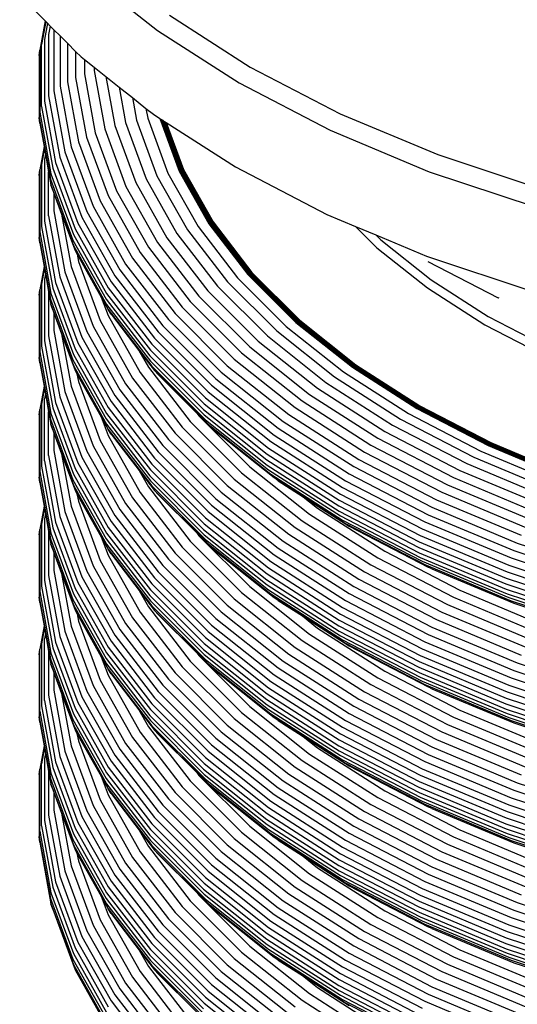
# Model space of a CAD drawing. Extents: x -15981 to -11679, y 2285 to 5601.
# Tile 69 of 103: x -14154 to -14147, y 3318 to 3331. Entities that reach past the tile are written whole.
import ezdxf

# ---------------------------------------------------------------- set-up
doc = ezdxf.new("R2010")
doc.units = 0
doc.header["$MEASUREMENT"] = 0
doc.layers.add('TANK', color=2, linetype='CONTINUOUS')
doc.layers.add('TANK-SLOPE', color=2, linetype='CONTINUOUS')

# ---------------------------------------------------------------- blocks, each defined once
blk = doc.blocks.new('A$C3406478A')
at = {"layer": 'TANK'}
for p, q in [((-9.895, 113.554), (-8.915, 112.775)), ((-10.791, 113.252), (-10.446, 112.906)), ((-8.749, 112.983), (-7.649, 112.277)), ((-10.446, 112.906), (-10.518, 112.509)), ((-10.437, 112.897), (-10.495, 112.582)), ((-10.414, 112.874), (-10.454, 112.654)), ((-10.446, 112.906), (-10.437, 112.897)), ((-10.437, 112.897), (-10.414, 112.874)), ((-10.414, 112.874), (-10.376, 112.836)), ((-10.376, 112.836), (-10.397, 112.721)), ((-10.376, 112.836), (-10.326, 112.785)), ((-10.326, 112.785), (-10.326, 111.951)), ((-10.326, 112.785), (-10.241, 112.701)), ((-10.454, 112.654), (-10.454, 111.811)), ((-10.397, 112.721), (-10.397, 111.883)), ((-10.241, 112.701), (-10.241, 112.016)), ((-10.241, 112.701), (-10.141, 112.601)), ((-8.915, 112.775), (-7.799, 112.06)), ((-10.495, 111.737), (-10.495, 112.582)), ((-10.141, 112.601), (-10.141, 112.077)), ((-10.141, 112.601), (-10.03, 112.491)), ((-10.526, 112.435), (-10.518, 112.509)), ((-10.526, 112.435), (-10.526, 111.588)), ((-10.518, 112.509), (-10.518, 111.663)), ((-10.03, 112.491), (-10.03, 112.134)), ((-10.03, 112.491), (-9.954, 112.414)), ((-9.954, 112.414), (-9.909, 112.378)), ((-9.909, 112.378), (-9.909, 112.185)), ((-9.909, 112.378), (-9.777, 112.274)), ((-9.777, 112.274), (-9.777, 112.229)), ((-9.777, 112.274), (-9.616, 112.146)), ((-7.649, 112.277), (-6.426, 111.641)), ((-10.03, 112.134), (-9.882, 111.322)), ((-9.909, 112.185), (-9.762, 111.38)), ((-9.777, 112.229), (-9.632, 111.432)), ((-9.616, 112.146), (-9.438, 112.004)), ((-9.616, 112.146), (-9.495, 111.479)), ((-10.241, 112.016), (-10.091, 111.191)), ((-10.141, 112.077), (-9.992, 111.258)), ((-9.438, 112.004), (-9.35, 111.519)), ((-9.438, 112.004), (-9.256, 111.86)), ((-7.799, 112.06), (-6.56, 111.416)), ((-10.397, 111.883), (-10.245, 111.049)), ((-10.326, 111.951), (-10.175, 111.121)), ((-9.256, 111.86), (-9.071, 111.712)), ((-9.256, 111.86), (-9.2, 111.551)), ((-10.495, 111.737), (-10.342, 110.897)), ((-10.454, 111.811), (-10.302, 110.974)), ((-9.071, 111.712), (-8.97, 111.632)), ((-9.071, 111.712), (-9.046, 111.578)), ((-10.518, 111.513), (-10.526, 111.588)), ((-10.526, 111.588), (-10.373, 110.746)), ((-10.518, 111.663), (-10.365, 110.822)), ((-9.046, 111.578), (-8.771, 110.829)), ((-8.97, 111.632), (-8.883, 111.576)), ((-8.883, 111.576), (-8.618, 110.858)), ((-8.883, 111.576), (-8.875, 111.571)), ((-6.426, 111.641), (-5.095, 111.083)), ((-10.518, 111.513), (-10.46, 111.194)), ((-9.495, 111.479), (-9.209, 110.704)), ((-9.35, 111.519), (-9.067, 110.752)), ((-9.2, 111.551), (-8.921, 110.794)), ((-8.875, 111.571), (-8.613, 110.859)), ((-8.875, 111.571), (-8.867, 111.566)), ((-8.867, 111.566), (-8.607, 110.86)), ((-8.867, 111.566), (-8.859, 111.561)), ((-8.859, 111.561), (-8.601, 110.861)), ((-8.859, 111.561), (-8.851, 111.556)), ((-8.851, 111.556), (-8.596, 110.863)), ((-8.851, 111.556), (-8.843, 111.551)), ((-8.843, 111.551), (-8.59, 110.865)), ((-8.843, 111.551), (-8.835, 111.546)), ((-8.835, 111.546), (-8.585, 110.867)), ((-8.835, 111.546), (-8.827, 111.54)), ((-8.827, 111.54), (-8.58, 110.869)), ((-8.827, 111.54), (-8.819, 111.535)), ((-8.819, 111.535), (-8.574, 110.872)), ((-8.819, 111.535), (-8.811, 111.53)), ((-8.811, 111.53), (-8.569, 110.874)), ((-8.811, 111.53), (-8.803, 111.525)), ((-8.803, 111.525), (-8.564, 110.877)), ((-8.803, 111.525), (-8.794, 111.52)), ((-8.794, 111.52), (-7.849, 110.914)), ((-8.794, 111.52), (-8.559, 110.879)), ((-9.882, 111.322), (-9.588, 110.523)), ((-9.762, 111.38), (-9.471, 110.588)), ((-9.632, 111.432), (-9.343, 110.648)), ((-6.56, 111.416), (-5.211, 110.85)), ((-10.46, 111.194), (-10.518, 110.874)), ((-10.46, 111.194), (-10.455, 111.166)), ((-10.091, 111.191), (-9.792, 110.38)), ((-9.992, 111.258), (-9.695, 110.453)), ((-10.455, 111.166), (-10.495, 110.947)), ((-10.455, 111.166), (-10.441, 111.091)), ((-10.441, 111.091), (-10.454, 111.019)), ((-10.441, 111.091), (-10.397, 110.847)), ((-10.245, 111.049), (-9.943, 110.228)), ((-10.175, 111.121), (-9.875, 110.305)), ((-5.095, 111.083), (-3.671, 110.608)), ((-10.495, 110.947), (-10.495, 110.102)), ((-10.454, 111.019), (-10.454, 110.176)), ((-10.302, 110.974), (-9.998, 110.15)), ((-7.849, 110.914), (-6.605, 110.267)), ((-10.526, 110.8), (-10.518, 110.874)), ((-10.526, 110.8), (-10.526, 109.953)), ((-10.518, 110.874), (-10.518, 110.028)), ((-10.397, 110.847), (-10.365, 110.672)), ((-10.397, 110.248), (-10.397, 110.847)), ((-10.365, 110.822), (-10.06, 109.994)), ((-10.342, 110.897), (-10.037, 110.071)), ((-8.921, 110.794), (-8.506, 110.057)), ((-8.771, 110.829), (-8.361, 110.101)), ((-8.618, 110.858), (-8.214, 110.139)), ((-8.613, 110.859), (-8.208, 110.14)), ((-8.607, 110.86), (-8.203, 110.142)), ((-8.601, 110.861), (-8.197, 110.143)), ((-8.596, 110.863), (-8.192, 110.145)), ((-8.59, 110.865), (-8.187, 110.148)), ((-8.585, 110.867), (-8.182, 110.15)), ((-8.58, 110.869), (-8.176, 110.153)), ((-8.574, 110.872), (-8.171, 110.155)), ((-8.569, 110.874), (-8.166, 110.158)), ((-8.564, 110.877), (-8.161, 110.161)), ((-8.559, 110.879), (-8.156, 110.164)), ((-5.211, 110.85), (-3.768, 110.369)), ((-10.373, 110.746), (-10.068, 109.918)), ((-10.342, 110.599), (-10.365, 110.672)), ((-10.365, 110.672), (-10.06, 109.844)), ((-9.343, 110.648), (-8.914, 109.886)), ((-9.209, 110.704), (-8.785, 109.95)), ((-9.067, 110.752), (-8.648, 110.006)), ((-10.342, 110.599), (-10.326, 110.558)), ((-10.326, 110.558), (-10.326, 110.316)), ((-10.326, 110.558), (-10.221, 110.272)), ((-9.588, 110.523), (-9.151, 109.747)), ((-9.471, 110.588), (-9.038, 109.819)), ((-9.792, 110.38), (-9.348, 109.591)), ((-9.695, 110.453), (-9.255, 109.67)), ((-10.397, 110.248), (-10.245, 109.414)), ((-10.326, 110.316), (-10.175, 109.486)), ((-10.221, 110.272), (-10.037, 109.773)), ((-10.221, 110.272), (-10.091, 109.557)), ((-9.875, 110.305), (-9.428, 109.511)), ((-6.605, 110.267), (-6.215, 110.103)), ((-10.495, 110.102), (-10.342, 109.262)), ((-10.454, 110.176), (-10.302, 109.339)), ((-9.998, 110.15), (-9.547, 109.349)), ((-9.943, 110.228), (-9.494, 109.43)), ((-8.361, 110.101), (-7.822, 109.402)), ((-8.214, 110.139), (-7.681, 109.448)), ((-8.208, 110.14), (-7.676, 109.45)), ((-8.203, 110.142), (-7.671, 109.452)), ((-8.197, 110.143), (-7.666, 109.454)), ((-8.192, 110.145), (-7.661, 109.456)), ((-8.187, 110.148), (-7.655, 109.459)), ((-8.182, 110.15), (-7.65, 109.461)), ((-8.176, 110.153), (-7.646, 109.464)), ((-8.171, 110.155), (-7.641, 109.467)), ((-8.166, 110.158), (-7.636, 109.471)), ((-8.161, 110.161), (-7.631, 109.474)), ((-8.156, 110.164), (-7.626, 109.477)), ((-6.215, 110.103), (-5.939, 109.987)), ((-6.215, 110.103), (-5.923, 109.812)), ((-10.518, 110.028), (-10.365, 109.187)), ((-10.06, 109.994), (-9.607, 109.189)), ((-10.037, 110.071), (-9.585, 109.267)), ((-8.648, 110.006), (-8.095, 109.29)), ((-8.506, 110.057), (-7.96, 109.349)), ((-5.939, 109.987), (-5.871, 109.92)), ((-5.939, 109.987), (-5.25, 109.698)), ((-10.518, 109.879), (-10.526, 109.953)), ((-10.526, 109.953), (-10.373, 109.111)), ((-10.518, 109.879), (-10.46, 109.559)), ((-10.068, 109.918), (-9.615, 109.113)), ((-10.06, 109.844), (-9.607, 109.04)), ((-8.914, 109.886), (-8.35, 109.154)), ((-8.785, 109.95), (-8.226, 109.225)), ((-5.871, 109.92), (-5.186, 109.376)), ((-10.037, 109.773), (-10.01, 109.724)), ((-10.01, 109.724), (-9.992, 109.625)), ((-10.01, 109.724), (-9.681, 109.139)), ((-9.151, 109.747), (-8.576, 109.001)), ((-9.038, 109.819), (-8.468, 109.079)), ((-5.923, 109.812), (-5.234, 109.264)), ((-5.25, 109.698), (-3.8, 109.215)), ((-9.992, 109.625), (-9.695, 108.819)), ((-9.348, 109.591), (-8.764, 108.834)), ((-9.255, 109.67), (-8.675, 108.917)), ((-5.229, 109.626), (-4.273, 109.129)), ((-10.46, 109.559), (-10.518, 109.24)), ((-10.455, 109.532), (-10.495, 109.314)), ((-10.46, 109.559), (-10.455, 109.532)), ((-10.455, 109.532), (-10.441, 109.456)), ((-10.441, 109.456), (-10.454, 109.384)), ((-10.441, 109.456), (-10.397, 109.212)), ((-10.175, 109.486), (-9.875, 108.67)), ((-10.091, 109.557), (-9.792, 108.745)), ((-9.494, 109.43), (-8.903, 108.664)), ((-9.428, 109.511), (-8.84, 108.749)), ((-7.681, 109.448), (-7.027, 108.794)), ((-7.676, 109.45), (-7.022, 108.796)), ((-7.671, 109.452), (-7.017, 108.798)), ((-7.666, 109.454), (-7.012, 108.8)), ((-7.661, 109.456), (-7.007, 108.803)), ((-7.655, 109.459), (-7.002, 108.806)), ((-7.65, 109.461), (-6.998, 108.808)), ((-7.646, 109.464), (-6.993, 108.812)), ((-7.641, 109.467), (-6.988, 108.815)), ((-7.636, 109.471), (-6.984, 108.819)), ((-7.631, 109.474), (-6.98, 108.822)), ((-7.626, 109.477), (-6.975, 108.825)), ((-10.495, 109.314), (-10.495, 108.469)), ((-10.454, 109.384), (-10.454, 108.542)), ((-10.302, 109.339), (-9.998, 108.515)), ((-10.245, 109.414), (-9.943, 108.593)), ((-9.547, 109.349), (-8.954, 108.579)), ((-7.96, 109.349), (-7.289, 108.678)), ((-7.822, 109.402), (-7.159, 108.739)), ((-5.186, 109.376), (-4.407, 108.876)), ((-10.526, 109.165), (-10.518, 109.24)), ((-10.526, 109.165), (-10.526, 108.318)), ((-10.518, 109.24), (-10.518, 108.393)), ((-10.397, 109.212), (-10.397, 108.613)), ((-10.397, 109.212), (-10.365, 109.037)), ((-10.365, 109.187), (-10.06, 108.359)), ((-10.342, 109.262), (-10.037, 108.436)), ((-9.607, 109.189), (-9.011, 108.416)), ((-9.585, 109.267), (-8.99, 108.496)), ((-8.226, 109.225), (-7.54, 108.539)), ((-8.095, 109.29), (-7.416, 108.611)), ((-5.234, 109.264), (-4.451, 108.762)), ((-10.373, 109.111), (-10.068, 108.283)), ((-10.342, 108.966), (-10.365, 109.037)), ((-10.365, 109.037), (-10.06, 108.209)), ((-9.681, 109.139), (-9.588, 108.888)), ((-9.681, 109.139), (-9.585, 108.97)), ((-9.615, 109.113), (-9.019, 108.339)), ((-9.607, 109.04), (-9.011, 108.267)), ((-8.468, 109.079), (-7.767, 108.379)), ((-8.35, 109.154), (-7.656, 108.46)), ((-4.258, 109.123), (-4.273, 109.129)), ((-10.342, 108.966), (-10.326, 108.925)), ((-10.326, 108.925), (-10.326, 108.683)), ((-10.326, 108.925), (-10.221, 108.639)), ((-9.547, 108.907), (-9.585, 108.97)), ((-9.585, 108.97), (-8.99, 108.198)), ((-9.547, 108.907), (-9.167, 108.413)), ((-8.675, 108.917), (-7.962, 108.204)), ((-8.576, 109.001), (-7.869, 108.293)), ((-9.695, 108.819), (-9.255, 108.036)), ((-9.588, 108.888), (-9.151, 108.112)), ((-8.764, 108.834), (-8.046, 108.116)), ((-7.027, 108.794), (-6.257, 108.182)), ((-7.022, 108.796), (-6.252, 108.184)), ((-7.017, 108.798), (-6.248, 108.187)), ((-7.012, 108.8), (-6.243, 108.189)), ((-7.007, 108.803), (-6.239, 108.192)), ((-7.002, 108.806), (-6.235, 108.195)), ((-6.998, 108.808), (-6.23, 108.199)), ((-6.993, 108.812), (-6.226, 108.202)), ((-6.988, 108.815), (-6.222, 108.206)), ((-6.984, 108.819), (-6.217, 108.209)), ((-6.98, 108.822), (-6.213, 108.213)), ((-6.975, 108.825), (-6.209, 108.217)), ((-4.451, 108.762), (-3.58, 108.309)), ((-4.407, 108.876), (-3.541, 108.426)), ((-10.326, 108.683), (-10.175, 107.853)), ((-10.221, 108.639), (-10.037, 108.14)), ((-10.221, 108.639), (-10.091, 107.923)), ((-9.875, 108.67), (-9.428, 107.876)), ((-9.792, 108.745), (-9.348, 107.957)), ((-8.903, 108.664), (-8.176, 107.938)), ((-8.84, 108.749), (-8.117, 108.026)), ((-7.289, 108.678), (-6.501, 108.051)), ((-7.159, 108.739), (-6.38, 108.12)), ((-10.454, 108.542), (-10.302, 107.704)), ((-10.397, 108.613), (-10.245, 107.779)), ((-9.998, 108.515), (-9.547, 107.714)), ((-9.943, 108.593), (-9.494, 107.796)), ((-8.99, 108.496), (-8.259, 107.764)), ((-8.954, 108.579), (-8.225, 107.85)), ((-7.54, 108.539), (-6.733, 107.897)), ((-7.416, 108.611), (-6.618, 107.977)), ((-10.518, 108.393), (-10.365, 107.552)), ((-10.495, 108.469), (-10.342, 107.629)), ((-10.06, 108.359), (-9.607, 107.554)), ((-10.037, 108.436), (-9.585, 107.632)), ((-9.167, 108.413), (-8.954, 108.137)), ((-9.167, 108.413), (-9.038, 108.184)), ((-9.011, 108.416), (-8.278, 107.684)), ((-7.767, 108.379), (-6.943, 107.724)), ((-7.656, 108.46), (-6.84, 107.812)), ((-10.518, 108.244), (-10.526, 108.318)), ((-10.526, 108.318), (-10.373, 107.476)), ((-10.518, 108.244), (-10.46, 107.925)), ((-10.068, 108.283), (-9.615, 107.478)), ((-9.019, 108.339), (-8.286, 107.606)), ((-9.011, 108.267), (-8.278, 107.534)), ((-7.869, 108.293), (-7.037, 107.633)), ((-10.06, 108.209), (-9.607, 107.405)), ((-10.037, 108.14), (-10.011, 108.092)), ((-10.011, 108.092), (-9.683, 107.509)), ((-10.011, 108.092), (-9.992, 107.99)), ((-9.151, 108.112), (-8.576, 107.366)), ((-9.038, 108.184), (-8.468, 107.445)), ((-8.99, 108.198), (-8.259, 107.466)), ((-8.903, 108.083), (-8.954, 108.137)), ((-8.954, 108.137), (-8.225, 107.408)), ((-8.046, 108.116), (-7.202, 107.445)), ((-7.962, 108.204), (-7.124, 107.538)), ((-6.38, 108.12), (-5.492, 107.551)), ((-6.257, 108.182), (-5.381, 107.62)), ((-6.252, 108.184), (-5.377, 107.623)), ((-6.248, 108.187), (-5.373, 107.626)), ((-6.243, 108.189), (-5.369, 107.628)), ((-6.239, 108.192), (-5.365, 107.632)), ((-6.235, 108.195), (-5.361, 107.635)), ((-6.23, 108.199), (-5.357, 107.638)), ((-6.226, 108.202), (-5.353, 107.642)), ((-6.222, 108.206), (-5.349, 107.646)), ((-6.217, 108.209), (-5.345, 107.65)), ((-6.213, 108.213), (-5.341, 107.654)), ((-6.209, 108.217), (-5.337, 107.658)), ((-9.992, 107.99), (-9.695, 107.185)), ((-9.348, 107.957), (-8.764, 107.199)), ((-9.255, 108.036), (-8.675, 107.284)), ((-8.903, 108.083), (-8.379, 107.559)), ((-8.117, 108.026), (-7.268, 107.351)), ((-6.618, 107.977), (-5.71, 107.394)), ((-6.501, 108.051), (-5.603, 107.475)), ((-10.46, 107.925), (-10.518, 107.606)), ((-10.455, 107.897), (-10.495, 107.679)), ((-10.46, 107.925), (-10.455, 107.897)), ((-10.455, 107.897), (-10.441, 107.822)), ((-10.441, 107.822), (-10.454, 107.751)), ((-10.441, 107.822), (-10.397, 107.577)), ((-10.175, 107.853), (-9.875, 107.037)), ((-10.091, 107.923), (-9.792, 107.112)), ((-9.428, 107.876), (-8.84, 107.114)), ((-8.225, 107.85), (-7.367, 107.169)), ((-8.176, 107.938), (-7.322, 107.259)), ((-6.733, 107.897), (-5.814, 107.308)), ((-10.454, 106.909), (-10.454, 107.751)), ((-10.302, 107.704), (-9.998, 106.88)), ((-10.245, 107.779), (-9.943, 106.958)), ((-9.547, 107.714), (-8.954, 106.945)), ((-9.494, 107.796), (-8.903, 107.029)), ((-8.278, 107.684), (-7.417, 106.999)), ((-8.259, 107.764), (-7.399, 107.081)), ((-6.943, 107.724), (-6.005, 107.122)), ((-6.84, 107.812), (-5.912, 107.216)), ((-10.526, 107.532), (-10.518, 107.606)), ((-10.518, 107.606), (-10.518, 106.76)), ((-10.495, 107.679), (-10.495, 106.834)), ((-10.397, 107.577), (-10.365, 107.402)), ((-10.397, 106.98), (-10.397, 107.577)), ((-10.365, 107.552), (-10.06, 106.724)), ((-10.342, 107.629), (-10.037, 106.803)), ((-9.607, 107.554), (-9.011, 106.782)), ((-9.585, 107.632), (-8.99, 106.861)), ((-8.379, 107.559), (-8.35, 107.521)), ((-8.379, 107.559), (-8.176, 107.356)), ((-8.286, 107.606), (-7.424, 106.921)), ((-7.037, 107.633), (-6.091, 107.026)), ((-5.492, 107.551), (-4.507, 107.039)), ((-5.381, 107.62), (-4.408, 107.115)), ((-5.377, 107.623), (-4.404, 107.117)), ((-5.373, 107.626), (-4.401, 107.12)), ((-5.369, 107.628), (-4.397, 107.123)), ((-5.365, 107.632), (-4.393, 107.127)), ((-5.361, 107.635), (-4.39, 107.13)), ((-5.357, 107.638), (-4.386, 107.134)), ((-5.353, 107.642), (-4.383, 107.138)), ((-5.349, 107.646), (-4.379, 107.142)), ((-5.345, 107.65), (-4.376, 107.146)), ((-5.341, 107.654), (-4.373, 107.151)), ((-5.337, 107.658), (-4.369, 107.155)), ((-10.526, 107.532), (-10.526, 106.685)), ((-10.373, 107.476), (-10.068, 106.648)), ((-9.683, 107.509), (-9.588, 107.253)), ((-9.683, 107.509), (-9.585, 107.336)), ((-9.615, 107.478), (-9.019, 106.704)), ((-8.468, 107.445), (-7.767, 106.744)), ((-8.35, 107.521), (-7.656, 106.827)), ((-8.278, 107.534), (-7.417, 106.849)), ((-8.259, 107.466), (-7.399, 106.783)), ((-7.202, 107.445), (-6.24, 106.828)), ((-7.124, 107.538), (-6.169, 106.927)), ((-5.603, 107.475), (-4.605, 106.957)), ((-10.342, 107.331), (-10.365, 107.402)), ((-10.365, 107.402), (-10.06, 106.575)), ((-10.342, 107.331), (-10.326, 107.29)), ((-10.326, 107.29), (-10.326, 107.048)), ((-10.326, 107.29), (-10.221, 107.004)), ((-9.607, 107.405), (-9.011, 106.632)), ((-9.547, 107.272), (-9.585, 107.336)), ((-9.585, 107.336), (-8.99, 106.565)), ((-8.675, 107.284), (-7.962, 106.571)), ((-8.576, 107.366), (-7.869, 106.658)), ((-8.225, 107.408), (-7.367, 106.726)), ((-8.176, 107.356), (-7.322, 106.678)), ((-7.268, 107.351), (-6.301, 106.731)), ((-5.814, 107.308), (-4.793, 106.777)), ((-5.71, 107.394), (-4.7, 106.869)), ((-9.695, 107.185), (-9.255, 106.402)), ((-9.588, 107.253), (-9.151, 106.477)), ((-9.547, 107.272), (-9.163, 106.773)), ((-8.764, 107.199), (-8.046, 106.481)), ((-7.367, 107.169), (-6.391, 106.543)), ((-7.322, 107.259), (-6.35, 106.636)), ((-5.912, 107.216), (-4.88, 106.68)), ((-4.376, 107.146), (-3.321, 106.704)), ((-4.373, 107.151), (-3.318, 106.708)), ((-4.369, 107.155), (-3.315, 106.712)), ((-10.326, 107.048), (-10.175, 106.218)), ((-9.875, 107.037), (-9.428, 106.243)), ((-9.792, 107.112), (-9.348, 106.323)), ((-8.903, 107.029), (-8.176, 106.303)), ((-8.84, 107.114), (-8.117, 106.391)), ((-7.399, 107.081), (-6.42, 106.453)), ((-6.091, 107.026), (-5.04, 106.479)), ((-6.005, 107.122), (-4.963, 106.581)), ((-4.507, 107.039), (-3.435, 106.589)), ((-4.408, 107.115), (-3.349, 106.67)), ((-4.404, 107.117), (-3.346, 106.673)), ((-4.401, 107.12), (-3.342, 106.676)), ((-4.397, 107.123), (-3.339, 106.68)), ((-4.393, 107.127), (-3.336, 106.683)), ((-4.39, 107.13), (-3.333, 106.687)), ((-4.386, 107.134), (-3.33, 106.691)), ((-4.383, 107.138), (-3.327, 106.695)), ((-4.379, 107.142), (-3.324, 106.699)), ((-10.454, 106.909), (-10.302, 106.071)), ((-10.397, 106.98), (-10.245, 106.146)), ((-10.221, 107.004), (-10.091, 106.289)), ((-10.221, 107.004), (-10.037, 106.505)), ((-9.998, 106.88), (-9.547, 106.079)), ((-9.943, 106.958), (-9.494, 106.161)), ((-8.954, 106.945), (-8.225, 106.215)), ((-7.424, 106.921), (-6.442, 106.292)), ((-7.417, 106.999), (-6.436, 106.37)), ((-6.169, 106.927), (-5.11, 106.376)), ((-4.605, 106.957), (-3.519, 106.501)), ((-10.518, 106.76), (-10.365, 105.919)), ((-10.495, 106.834), (-10.342, 105.994)), ((-10.037, 106.803), (-9.585, 105.999)), ((-9.163, 106.773), (-8.954, 106.502)), ((-9.163, 106.773), (-9.038, 106.551)), ((-9.011, 106.782), (-8.278, 106.049)), ((-8.99, 106.861), (-8.259, 106.129)), ((-7.767, 106.744), (-6.943, 106.089)), ((-7.656, 106.827), (-6.84, 106.179)), ((-7.417, 106.849), (-6.436, 106.221)), ((-7.399, 106.783), (-6.42, 106.155)), ((-6.24, 106.828), (-5.173, 106.273)), ((-4.793, 106.777), (-3.682, 106.311)), ((-4.7, 106.869), (-3.602, 106.409)), ((-10.518, 106.611), (-10.526, 106.685)), ((-10.526, 106.685), (-10.373, 105.843)), ((-10.518, 106.611), (-10.46, 106.291)), ((-10.068, 106.648), (-9.615, 105.843)), ((-10.06, 106.724), (-9.607, 105.92)), ((-9.019, 106.704), (-8.286, 105.971)), ((-9.011, 106.632), (-8.278, 105.899)), ((-7.869, 106.658), (-7.037, 105.998)), ((-7.367, 106.726), (-6.391, 106.1)), ((-7.268, 106.635), (-7.322, 106.678)), ((-7.322, 106.678), (-6.35, 106.054)), ((-7.268, 106.635), (-6.927, 106.417)), ((-6.35, 106.636), (-5.271, 106.075)), ((-6.301, 106.731), (-5.226, 106.172)), ((-4.88, 106.68), (-3.757, 106.209)), ((-10.06, 106.575), (-9.607, 105.77)), ((-10.037, 106.505), (-10.011, 106.457)), ((-9.151, 106.477), (-8.576, 105.731)), ((-9.038, 106.551), (-8.468, 105.811)), ((-8.99, 106.565), (-8.259, 105.833)), ((-8.903, 106.448), (-8.954, 106.502)), ((-8.954, 106.502), (-8.225, 105.773)), ((-8.046, 106.481), (-7.202, 105.81)), ((-7.962, 106.571), (-7.124, 105.905)), ((-6.391, 106.543), (-5.307, 105.979)), ((-5.04, 106.479), (-3.896, 105.999)), ((-4.963, 106.581), (-3.829, 106.105)), ((-10.011, 106.457), (-9.992, 106.355)), ((-10.011, 106.457), (-9.681, 105.871)), ((-9.992, 106.355), (-9.695, 105.55)), ((-9.255, 106.402), (-8.675, 105.65)), ((-8.903, 106.448), (-8.379, 105.924)), ((-8.117, 106.391), (-7.268, 105.716)), ((-6.927, 106.417), (-6.733, 106.262)), ((-6.927, 106.417), (-6.301, 106.015)), ((-6.436, 106.37), (-5.347, 105.804)), ((-6.42, 106.453), (-5.332, 105.888)), ((-5.11, 106.376), (-3.956, 105.892)), ((-10.46, 106.291), (-10.518, 105.972)), ((-10.455, 106.263), (-10.495, 106.044)), ((-10.46, 106.291), (-10.455, 106.263)), ((-10.455, 106.263), (-10.441, 106.188)), ((-10.175, 106.218), (-9.875, 105.402)), ((-10.091, 106.289), (-9.792, 105.477)), ((-9.428, 106.243), (-8.84, 105.481)), ((-9.348, 106.323), (-8.764, 105.566)), ((-8.225, 106.215), (-7.367, 105.534)), ((-8.176, 106.303), (-7.322, 105.624)), ((-6.733, 106.262), (-5.814, 105.673)), ((-6.442, 106.292), (-5.353, 105.725)), ((-6.436, 106.221), (-5.347, 105.654)), ((-5.173, 106.273), (-4.011, 105.786)), ((-10.441, 106.188), (-10.454, 106.116)), ((-10.454, 106.116), (-10.454, 105.274)), ((-10.441, 106.188), (-10.397, 105.944)), ((-10.245, 106.146), (-9.943, 105.325)), ((-9.547, 106.079), (-8.954, 105.31)), ((-9.494, 106.161), (-8.903, 105.394)), ((-8.259, 106.129), (-7.399, 105.446)), ((-6.943, 106.089), (-6.005, 105.488)), ((-6.84, 106.179), (-5.912, 105.583)), ((-6.42, 106.155), (-5.332, 105.59)), ((-6.391, 106.1), (-5.307, 105.537)), ((-5.271, 106.075), (-4.095, 105.582)), ((-5.226, 106.172), (-4.057, 105.682)), ((-10.526, 105.897), (-10.518, 105.972)), ((-10.518, 105.972), (-10.518, 105.125)), ((-10.495, 106.044), (-10.495, 105.199)), ((-10.397, 105.944), (-10.397, 105.345)), ((-10.397, 105.944), (-10.365, 105.769)), ((-10.342, 105.994), (-10.037, 105.168)), ((-10.302, 106.071), (-9.998, 105.247)), ((-9.585, 105.999), (-8.99, 105.228)), ((-8.286, 105.971), (-7.424, 105.286)), ((-8.278, 106.049), (-7.417, 105.364)), ((-7.037, 105.998), (-6.091, 105.391)), ((-6.35, 106.054), (-5.271, 105.493)), ((-6.301, 106.015), (-5.226, 105.457)), ((-5.307, 105.979), (-4.127, 105.484)), ((-10.526, 105.897), (-10.526, 105.05)), ((-10.373, 105.843), (-10.068, 105.015)), ((-10.365, 105.919), (-10.06, 105.091)), ((-9.681, 105.871), (-9.588, 105.62)), ((-9.681, 105.871), (-9.585, 105.702)), ((-9.615, 105.843), (-9.019, 105.07)), ((-9.607, 105.92), (-9.011, 105.147)), ((-8.468, 105.811), (-7.767, 105.111)), ((-8.379, 105.924), (-8.35, 105.886)), ((-8.379, 105.924), (-8.176, 105.721)), ((-8.35, 105.886), (-7.656, 105.192)), ((-8.278, 105.899), (-7.417, 105.215)), ((-8.259, 105.833), (-7.399, 105.15)), ((-7.202, 105.81), (-6.24, 105.193)), ((-7.124, 105.905), (-6.169, 105.293)), ((-5.347, 105.804), (-4.162, 105.307)), ((-5.332, 105.888), (-4.149, 105.391)), ((-10.365, 105.769), (-10.06, 104.942)), ((-10.342, 105.696), (-10.365, 105.769)), ((-10.342, 105.696), (-10.326, 105.655)), ((-9.607, 105.77), (-9.011, 104.997)), ((-9.585, 105.702), (-8.99, 104.93)), ((-9.547, 105.637), (-9.585, 105.702)), ((-8.576, 105.731), (-7.869, 105.024)), ((-8.225, 105.773), (-7.367, 105.092)), ((-8.176, 105.721), (-7.322, 105.043)), ((-7.268, 105.716), (-6.301, 105.096)), ((-5.814, 105.673), (-4.793, 105.142)), ((-5.353, 105.725), (-4.166, 105.228)), ((-4.057, 105.682), (-2.805, 105.265)), ((-4.011, 105.786), (-2.767, 105.371)), ((-10.326, 105.655), (-10.326, 105.413)), ((-10.326, 105.655), (-10.221, 105.37)), ((-9.695, 105.55), (-9.255, 104.767)), ((-9.588, 105.62), (-9.151, 104.844)), ((-9.547, 105.637), (-9.163, 105.139)), ((-8.764, 105.566), (-8.046, 104.848)), ((-8.675, 105.65), (-7.962, 104.937)), ((-7.322, 105.624), (-6.35, 105.001)), ((-5.912, 105.583), (-4.88, 105.047)), ((-5.347, 105.654), (-4.162, 105.157)), ((-5.332, 105.59), (-4.149, 105.094)), ((-5.307, 105.537), (-4.127, 105.042)), ((-4.095, 105.582), (-2.837, 105.162)), ((-10.326, 105.413), (-10.175, 104.583)), ((-9.875, 105.402), (-9.428, 104.608)), ((-9.792, 105.477), (-9.348, 104.689)), ((-8.84, 105.481), (-8.117, 104.758)), ((-7.399, 105.446), (-6.42, 104.818)), ((-7.367, 105.534), (-6.391, 104.908)), ((-6.005, 105.488), (-4.963, 104.946)), ((-5.271, 105.493), (-4.095, 105)), ((-5.173, 105.432), (-5.226, 105.457)), ((-5.173, 105.432), (-4.057, 104.966)), ((-4.127, 105.484), (-2.863, 105.063)), ((-10.454, 105.274), (-10.302, 104.436)), ((-10.397, 105.345), (-10.245, 104.511)), ((-10.221, 105.37), (-10.091, 104.654)), ((-10.221, 105.37), (-10.037, 104.87)), ((-9.943, 105.325), (-9.494, 104.528)), ((-8.954, 105.31), (-8.225, 104.58)), ((-8.903, 105.394), (-8.176, 104.668)), ((-7.424, 105.286), (-6.442, 104.657)), ((-7.417, 105.364), (-6.436, 104.735)), ((-6.169, 105.293), (-5.11, 104.743)), ((-6.091, 105.391), (-5.04, 104.845)), ((-4.162, 105.307), (-2.892, 104.884)), ((-4.149, 105.391), (-2.882, 104.969)), ((-10.495, 105.199), (-10.342, 104.359)), ((-10.037, 105.168), (-9.585, 104.365)), ((-9.998, 105.247), (-9.547, 104.446)), ((-9.163, 105.139), (-9.038, 104.916)), ((-9.163, 105.139), (-8.954, 104.867)), ((-9.011, 105.147), (-8.278, 104.414)), ((-8.99, 105.228), (-8.259, 104.496)), ((-7.656, 105.192), (-6.84, 104.544)), ((-7.417, 105.215), (-6.436, 104.586)), ((-7.399, 105.15), (-6.42, 104.522)), ((-6.24, 105.193), (-5.173, 104.638)), ((-4.793, 105.142), (-3.682, 104.676)), ((-4.166, 105.228), (-2.896, 104.805)), ((-4.162, 105.157), (-2.892, 104.734)), ((-10.526, 105.05), (-10.373, 104.208)), ((-10.518, 104.976), (-10.526, 105.05)), ((-10.518, 105.125), (-10.365, 104.284)), ((-10.068, 105.015), (-9.615, 104.21)), ((-10.06, 105.091), (-9.607, 104.287)), ((-9.019, 105.07), (-8.286, 104.336)), ((-7.869, 105.024), (-7.037, 104.363)), ((-7.767, 105.111), (-6.943, 104.456)), ((-7.367, 105.092), (-6.391, 104.466)), ((-7.322, 105.043), (-6.35, 104.419)), ((-7.268, 105.002), (-7.322, 105.043)), ((-7.268, 105.002), (-6.938, 104.791)), ((-6.35, 105.001), (-5.271, 104.44)), ((-6.301, 105.096), (-5.226, 104.537)), ((-4.88, 105.047), (-3.757, 104.576)), ((-4.149, 105.094), (-2.882, 104.671)), ((-4.127, 105.042), (-2.863, 104.621)), ((-4.095, 105), (-2.837, 104.581)), ((-10.518, 104.976), (-10.46, 104.656)), ((-10.06, 104.942), (-9.607, 104.137)), ((-10.037, 104.87), (-10.01, 104.822)), ((-9.038, 104.916), (-8.468, 104.177)), ((-9.011, 104.997), (-8.278, 104.264)), ((-8.99, 104.93), (-8.259, 104.198)), ((-8.903, 104.813), (-8.954, 104.867)), ((-8.954, 104.867), (-8.225, 104.138)), ((-7.962, 104.937), (-7.124, 104.27)), ((-6.391, 104.908), (-5.307, 104.344)), ((-4.963, 104.946), (-3.829, 104.47)), ((-4.057, 104.966), (-2.805, 104.549)), ((-10.01, 104.822), (-9.992, 104.722)), ((-10.01, 104.822), (-9.681, 104.236)), ((-9.255, 104.767), (-8.675, 104.015)), ((-9.151, 104.844), (-8.576, 104.098)), ((-8.903, 104.813), (-8.379, 104.29)), ((-8.117, 104.758), (-7.268, 104.083)), ((-8.046, 104.848), (-7.202, 104.177)), ((-6.938, 104.791), (-6.733, 104.627)), ((-6.938, 104.791), (-6.301, 104.382)), ((-6.436, 104.735), (-5.347, 104.169)), ((-6.42, 104.818), (-5.332, 104.253)), ((-5.11, 104.743), (-3.956, 104.259)), ((-5.04, 104.845), (-3.896, 104.365)), ((-10.46, 104.656), (-10.518, 104.337)), ((-10.455, 104.629), (-10.495, 104.411)), ((-10.46, 104.656), (-10.455, 104.629)), ((-10.455, 104.629), (-10.441, 104.553)), ((-10.091, 104.654), (-9.792, 103.843)), ((-9.992, 104.722), (-9.695, 103.917)), ((-9.428, 104.608), (-8.84, 103.846)), ((-9.348, 104.689), (-8.764, 103.931)), ((-8.176, 104.668), (-7.322, 103.989)), ((-6.733, 104.627), (-5.814, 104.038)), ((-6.442, 104.657), (-5.353, 104.091)), ((-5.173, 104.638), (-4.011, 104.151)), ((-10.441, 104.553), (-10.454, 104.481)), ((-10.454, 103.639), (-10.454, 104.481)), ((-10.441, 104.553), (-10.397, 104.309)), ((-10.245, 104.511), (-9.943, 103.69)), ((-10.175, 104.583), (-9.875, 103.767)), ((-9.494, 104.528), (-8.903, 103.761)), ((-8.259, 104.496), (-7.399, 103.813)), ((-8.225, 104.58), (-7.367, 103.899)), ((-6.84, 104.544), (-5.912, 103.949)), ((-6.436, 104.586), (-5.347, 104.02)), ((-6.42, 104.522), (-5.332, 103.957)), ((-6.391, 104.466), (-5.307, 103.902)), ((-5.226, 104.537), (-4.057, 104.047)), ((-10.526, 104.262), (-10.518, 104.337)), ((-10.518, 103.491), (-10.518, 104.337)), ((-10.495, 104.411), (-10.495, 103.566)), ((-10.342, 104.359), (-10.037, 103.533)), ((-10.302, 104.436), (-9.998, 103.612)), ((-9.585, 104.365), (-8.99, 103.593)), ((-9.547, 104.446), (-8.954, 103.677)), ((-8.286, 104.336), (-7.424, 103.651)), ((-8.278, 104.414), (-7.417, 103.729)), ((-7.037, 104.363), (-6.091, 103.756)), ((-6.943, 104.456), (-6.005, 103.855)), ((-6.35, 104.419), (-5.271, 103.858)), ((-6.301, 104.382), (-5.226, 103.824)), ((-5.307, 104.344), (-4.127, 103.849)), ((-5.271, 104.44), (-4.095, 103.947)), ((-10.526, 104.262), (-10.526, 103.416)), ((-10.397, 104.309), (-10.397, 103.71)), ((-10.397, 104.309), (-10.365, 104.134)), ((-10.373, 104.208), (-10.068, 103.38)), ((-10.365, 104.284), (-10.06, 103.456)), ((-9.681, 104.236), (-9.588, 103.986)), ((-9.681, 104.236), (-9.585, 104.067)), ((-9.615, 104.21), (-9.019, 103.436)), ((-9.607, 104.287), (-9.011, 103.514)), ((-8.379, 104.29), (-8.35, 104.251)), ((-8.379, 104.29), (-8.176, 104.087)), ((-8.35, 104.251), (-7.656, 103.557)), ((-8.278, 104.264), (-7.417, 103.58)), ((-8.259, 104.198), (-7.399, 103.515)), ((-7.124, 104.27), (-6.169, 103.659)), ((-5.332, 104.253), (-4.149, 103.756)), ((-10.342, 104.063), (-10.365, 104.134)), ((-10.365, 104.134), (-10.06, 103.307)), ((-10.342, 104.063), (-10.326, 104.022)), ((-9.607, 104.137), (-9.011, 103.364)), ((-9.585, 104.067), (-8.99, 103.295)), ((-9.547, 104.004), (-9.585, 104.067)), ((-8.576, 104.098), (-7.869, 103.391)), ((-8.468, 104.177), (-7.767, 103.476)), ((-8.225, 104.138), (-7.367, 103.457)), ((-8.176, 104.087), (-7.322, 103.408)), ((-7.268, 104.083), (-6.301, 103.463)), ((-7.202, 104.177), (-6.24, 103.56)), ((-5.353, 104.091), (-4.166, 103.593)), ((-5.347, 104.169), (-4.162, 103.672)), ((-4.011, 104.151), (-2.767, 103.736)), ((-10.326, 104.022), (-10.326, 103.78)), ((-10.326, 104.022), (-10.221, 103.736)), ((-9.588, 103.986), (-9.151, 103.209)), ((-9.547, 104.004), (-9.167, 103.51)), ((-8.764, 103.931), (-8.046, 103.213)), ((-8.675, 104.015), (-7.962, 103.302)), ((-7.322, 103.989), (-6.35, 103.366)), ((-5.912, 103.949), (-4.88, 103.412)), ((-5.814, 104.038), (-4.793, 103.508)), ((-5.347, 104.02), (-4.162, 103.522)), ((-5.332, 103.957), (-4.149, 103.46)), ((-4.095, 103.947), (-2.837, 103.527)), ((-4.057, 104.047), (-2.805, 103.63)), ((-9.792, 103.843), (-9.348, 103.054)), ((-9.695, 103.917), (-9.255, 103.134)), ((-8.84, 103.846), (-8.117, 103.123)), ((-7.399, 103.813), (-6.42, 103.185)), ((-7.367, 103.899), (-6.391, 103.273)), ((-6.005, 103.855), (-4.963, 103.313)), ((-5.307, 103.902), (-4.127, 103.407)), ((-5.271, 103.858), (-4.095, 103.365)), ((-5.173, 103.799), (-5.226, 103.824)), ((-5.173, 103.799), (-4.057, 103.333)), ((-4.127, 103.849), (-2.863, 103.428)), ((-10.397, 103.71), (-10.245, 102.876)), ((-10.326, 103.78), (-10.175, 102.95)), ((-10.221, 103.736), (-10.091, 103.021)), ((-10.221, 103.736), (-10.037, 103.237)), ((-9.943, 103.69), (-9.494, 102.893)), ((-9.875, 103.767), (-9.428, 102.973)), ((-8.954, 103.677), (-8.225, 102.947)), ((-8.903, 103.761), (-8.176, 103.035)), ((-7.417, 103.729), (-6.436, 103.101)), ((-6.169, 103.659), (-5.11, 103.108)), ((-6.091, 103.756), (-5.04, 103.21)), ((-4.162, 103.672), (-2.892, 103.249)), ((-4.149, 103.756), (-2.882, 103.334)), ((-10.495, 103.566), (-10.342, 102.726)), ((-10.454, 103.639), (-10.302, 102.801)), ((-10.037, 103.533), (-9.585, 102.73)), ((-9.998, 103.612), (-9.547, 102.811)), ((-8.99, 103.593), (-8.259, 102.861)), ((-7.656, 103.557), (-6.84, 102.909)), ((-7.424, 103.651), (-6.442, 103.022)), ((-7.417, 103.58), (-6.436, 102.951)), ((-6.24, 103.56), (-5.173, 103.005)), ((-4.166, 103.593), (-2.896, 103.17)), ((-4.162, 103.522), (-2.892, 103.099)), ((-10.518, 103.341), (-10.526, 103.416)), ((-10.526, 103.416), (-10.373, 102.574)), ((-10.518, 103.491), (-10.365, 102.649)), ((-10.06, 103.456), (-9.607, 102.652)), ((-9.167, 103.51), (-8.954, 103.234)), ((-9.167, 103.51), (-9.038, 103.281)), ((-9.019, 103.436), (-8.286, 102.703)), ((-9.011, 103.514), (-8.278, 102.781)), ((-7.869, 103.391), (-7.037, 102.73)), ((-7.767, 103.476), (-6.943, 102.821)), ((-7.399, 103.515), (-6.42, 102.887)), ((-7.367, 103.457), (-6.391, 102.831)), ((-7.268, 103.367), (-7.322, 103.408)), ((-7.322, 103.408), (-6.35, 102.785)), ((-6.301, 103.463), (-5.226, 102.904)), ((-4.88, 103.412), (-3.757, 102.941)), ((-4.793, 103.508), (-3.682, 103.042)), ((-4.149, 103.46), (-2.882, 103.038)), ((-4.127, 103.407), (-2.863, 102.986)), ((-10.518, 103.341), (-10.46, 103.022)), ((-10.068, 103.38), (-9.615, 102.575)), ((-10.06, 103.307), (-9.607, 102.502)), ((-9.038, 103.281), (-8.468, 102.542)), ((-9.011, 103.364), (-8.278, 102.631)), ((-8.99, 103.295), (-8.259, 102.564)), ((-7.962, 103.302), (-7.124, 102.636)), ((-7.268, 103.367), (-6.927, 103.149)), ((-6.391, 103.273), (-5.307, 102.709)), ((-6.35, 103.366), (-5.271, 102.805)), ((-4.963, 103.313), (-3.829, 102.837)), ((-4.095, 103.365), (-2.837, 102.946)), ((-4.057, 103.333), (-2.805, 102.916)), ((-10.037, 103.237), (-10.011, 103.189)), ((-10.011, 103.189), (-9.992, 103.087)), ((-10.011, 103.189), (-9.683, 102.607)), ((-9.255, 103.134), (-8.675, 102.382)), ((-9.151, 103.209), (-8.576, 102.463)), ((-8.903, 103.18), (-8.954, 103.234)), ((-8.954, 103.234), (-8.225, 102.505)), ((-8.903, 103.18), (-8.379, 102.656)), ((-8.117, 103.123), (-7.268, 102.448)), ((-8.046, 103.213), (-7.202, 102.542)), ((-6.927, 103.149), (-6.733, 102.994)), ((-6.927, 103.149), (-6.301, 102.747)), ((-6.42, 103.185), (-5.332, 102.62)), ((-5.04, 103.21), (-3.896, 102.73)), ((-10.46, 103.022), (-10.518, 102.704)), ((-10.455, 102.994), (-10.495, 102.776)), ((-10.46, 103.022), (-10.455, 102.994)), ((-10.455, 102.994), (-10.441, 102.918)), ((-10.091, 103.021), (-9.792, 102.209)), ((-9.992, 103.087), (-9.695, 102.282)), ((-9.348, 103.054), (-8.764, 102.296)), ((-8.176, 103.035), (-7.322, 102.356)), ((-6.733, 102.994), (-5.814, 102.405)), ((-6.442, 103.022), (-5.353, 102.456)), ((-6.436, 103.101), (-5.347, 102.534)), ((-5.173, 103.005), (-4.011, 102.518)), ((-5.11, 103.108), (-3.956, 102.624)), ((-10.441, 102.918), (-10.454, 102.846)), ((-10.441, 102.918), (-10.397, 102.674)), ((-10.245, 102.876), (-9.943, 102.056)), ((-10.175, 102.95), (-9.875, 102.134)), ((-9.494, 102.893), (-8.903, 102.126)), ((-9.428, 102.973), (-8.84, 102.211)), ((-8.259, 102.861), (-7.399, 102.178)), ((-8.225, 102.947), (-7.367, 102.266)), ((-6.84, 102.909), (-5.912, 102.314)), ((-6.436, 102.951), (-5.347, 102.385)), ((-6.42, 102.887), (-5.332, 102.322)), ((-5.226, 102.904), (-4.057, 102.414)), ((-10.495, 101.931), (-10.495, 102.776)), ((-10.454, 102.846), (-10.454, 102.004)), ((-10.342, 102.726), (-10.037, 101.9)), ((-10.302, 102.801), (-9.998, 101.977)), ((-9.585, 102.73), (-8.99, 101.958)), ((-9.547, 102.811), (-8.954, 102.042)), ((-8.278, 102.781), (-7.417, 102.096)), ((-7.037, 102.73), (-6.091, 102.123)), ((-6.943, 102.821), (-6.005, 102.22)), ((-6.391, 102.831), (-5.307, 102.267)), ((-6.35, 102.785), (-5.271, 102.223)), ((-6.301, 102.747), (-5.226, 102.189)), ((-5.271, 102.805), (-4.095, 102.312)), ((-10.526, 102.629), (-10.518, 102.704)), ((-10.526, 102.629), (-10.526, 101.782)), ((-10.518, 101.858), (-10.518, 102.704)), ((-10.397, 102.674), (-10.397, 102.077)), ((-10.397, 102.674), (-10.365, 102.499)), ((-10.365, 102.649), (-10.06, 101.822)), ((-9.683, 102.607), (-9.588, 102.351)), ((-9.683, 102.607), (-9.585, 102.434)), ((-9.607, 102.652), (-9.011, 101.879)), ((-8.379, 102.656), (-8.176, 102.453)), ((-8.379, 102.656), (-8.35, 102.618)), ((-8.35, 102.618), (-7.656, 101.924)), ((-8.286, 102.703), (-7.424, 102.018)), ((-8.278, 102.631), (-7.417, 101.947)), ((-7.124, 102.636), (-6.169, 102.024)), ((-5.332, 102.62), (-4.149, 102.123)), ((-5.307, 102.709), (-4.127, 102.214)), ((-10.373, 102.574), (-10.068, 101.745)), ((-10.342, 102.428), (-10.365, 102.499)), ((-10.365, 102.499), (-10.06, 101.672)), ((-9.615, 102.575), (-9.019, 101.802)), ((-9.607, 102.502), (-9.011, 101.729)), ((-8.576, 102.463), (-7.869, 101.756)), ((-8.468, 102.542), (-7.767, 101.841)), ((-8.259, 102.564), (-7.399, 101.88)), ((-8.225, 102.505), (-7.367, 101.824)), ((-8.176, 102.453), (-7.322, 101.775)), ((-7.268, 102.448), (-6.301, 101.828)), ((-7.202, 102.542), (-6.24, 101.925)), ((-5.353, 102.456), (-4.166, 101.958)), ((-5.347, 102.534), (-4.162, 102.037)), ((-4.011, 102.518), (-2.767, 102.103)), ((-10.342, 102.428), (-10.326, 102.387)), ((-10.326, 102.387), (-10.326, 102.145)), ((-10.326, 102.387), (-10.221, 102.102)), ((-9.588, 102.351), (-9.151, 101.574)), ((-9.547, 102.369), (-9.585, 102.434)), ((-9.585, 102.434), (-8.99, 101.662)), ((-9.547, 102.369), (-9.163, 101.871)), ((-8.675, 102.382), (-7.962, 101.669)), ((-7.322, 102.356), (-6.35, 101.733)), ((-5.912, 102.314), (-4.88, 101.778)), ((-5.814, 102.405), (-4.793, 101.875)), ((-5.347, 102.385), (-4.162, 101.887)), ((-5.332, 102.322), (-4.149, 101.826)), ((-4.095, 102.312), (-2.837, 101.892)), ((-4.057, 102.414), (-2.805, 101.997)), ((-9.792, 102.209), (-9.348, 101.421)), ((-9.695, 102.282), (-9.255, 101.499)), ((-8.84, 102.211), (-8.117, 101.488)), ((-8.764, 102.296), (-8.046, 101.578)), ((-7.399, 102.178), (-6.42, 101.55)), ((-7.367, 102.266), (-6.391, 101.64)), ((-6.005, 102.22), (-4.963, 101.678)), ((-5.307, 102.267), (-4.127, 101.772)), ((-5.271, 102.223), (-4.095, 101.73)), ((-5.173, 102.164), (-5.226, 102.189)), ((-4.127, 102.214), (-2.863, 101.793)), ((-10.397, 102.077), (-10.245, 101.243)), ((-10.326, 102.145), (-10.175, 101.315)), ((-10.221, 102.102), (-10.091, 101.386)), ((-10.221, 102.102), (-10.037, 101.602)), ((-9.943, 102.056), (-9.494, 101.258)), ((-9.875, 102.134), (-9.428, 101.34)), ((-8.903, 102.126), (-8.176, 101.4)), ((-7.417, 102.096), (-6.436, 101.468)), ((-6.091, 102.123), (-5.04, 101.577)), ((-5.173, 102.164), (-4.057, 101.698)), ((-4.149, 102.123), (-2.882, 101.701)), ((-10.495, 101.931), (-10.342, 101.091)), ((-10.454, 102.004), (-10.302, 101.166)), ((-9.998, 101.977), (-9.547, 101.176)), ((-8.99, 101.958), (-8.259, 101.226)), ((-8.954, 102.042), (-8.225, 101.312)), ((-7.656, 101.924), (-6.84, 101.276)), ((-7.424, 102.018), (-6.442, 101.389)), ((-7.417, 101.947), (-6.436, 101.318)), ((-6.24, 101.925), (-5.173, 101.37)), ((-6.169, 102.024), (-5.11, 101.473)), ((-4.166, 101.958), (-2.896, 101.535)), ((-4.162, 102.037), (-2.892, 101.614)), ((-10.518, 101.708), (-10.526, 101.782)), ((-10.526, 101.782), (-10.373, 100.94)), ((-10.518, 101.858), (-10.365, 101.016)), ((-10.06, 101.822), (-9.607, 101.017)), ((-10.037, 101.9), (-9.585, 101.097)), ((-9.163, 101.871), (-9.038, 101.648)), ((-9.163, 101.871), (-8.954, 101.6)), ((-9.019, 101.802), (-8.286, 101.068)), ((-9.011, 101.879), (-8.278, 101.146)), ((-7.767, 101.841), (-6.943, 101.186)), ((-7.399, 101.88), (-6.42, 101.253)), ((-7.367, 101.824), (-6.391, 101.198)), ((-7.268, 101.733), (-7.322, 101.775)), ((-7.322, 101.775), (-6.35, 101.152)), ((-6.301, 101.828), (-5.226, 101.27)), ((-4.88, 101.778), (-3.757, 101.307)), ((-4.793, 101.875), (-3.682, 101.408)), ((-4.162, 101.887), (-2.892, 101.464)), ((-4.149, 101.826), (-2.882, 101.403)), ((-10.518, 101.708), (-10.365, 100.866)), ((-10.068, 101.745), (-9.615, 100.94)), ((-10.06, 101.672), (-9.607, 100.867)), ((-9.038, 101.648), (-8.468, 100.909)), ((-9.011, 101.729), (-8.278, 100.996)), ((-8.99, 101.662), (-8.259, 100.931)), ((-7.962, 101.669), (-7.124, 101.003)), ((-7.869, 101.756), (-7.037, 101.095)), ((-7.268, 101.733), (-6.927, 101.514)), ((-6.35, 101.733), (-5.271, 101.172)), ((-4.963, 101.678), (-3.829, 101.202)), ((-4.127, 101.772), (-2.863, 101.351)), ((-4.095, 101.73), (-2.837, 101.311)), ((-4.057, 101.698), (-2.805, 101.281)), ((-10.037, 101.602), (-10.011, 101.555)), ((-10.011, 101.555), (-9.992, 101.452)), ((-10.011, 101.555), (-9.681, 100.969)), ((-9.151, 101.574), (-8.576, 100.828)), ((-8.903, 101.545), (-8.954, 101.6)), ((-8.954, 101.6), (-8.225, 100.87)), ((-8.903, 101.545), (-8.379, 101.022)), ((-8.046, 101.578), (-7.202, 100.907)), ((-6.927, 101.514), (-6.301, 101.112)), ((-6.927, 101.514), (-6.733, 101.359)), ((-6.42, 101.55), (-5.332, 100.985)), ((-6.391, 101.64), (-5.307, 101.076)), ((-5.04, 101.577), (-3.896, 101.097)), ((-10.091, 101.386), (-9.792, 100.575)), ((-9.992, 101.452), (-9.695, 100.647)), ((-9.348, 101.421), (-8.764, 100.663)), ((-9.255, 101.499), (-8.675, 100.747)), ((-8.176, 101.4), (-7.322, 100.722)), ((-8.117, 101.488), (-7.268, 100.813)), ((-6.442, 101.389), (-5.353, 100.823)), ((-6.436, 101.468), (-5.347, 100.901)), ((-5.11, 101.473), (-3.956, 100.989)), ((-10.245, 101.243), (-9.943, 100.422)), ((-10.175, 101.315), (-9.875, 100.499)), ((-9.494, 101.258), (-8.903, 100.492)), ((-9.428, 101.34), (-8.84, 100.578)), ((-8.225, 101.312), (-7.367, 100.631)), ((-6.84, 101.276), (-5.912, 100.681)), ((-6.733, 101.359), (-5.814, 100.77)), ((-6.436, 101.318), (-5.347, 100.752)), ((-6.42, 101.253), (-5.332, 100.687)), ((-5.226, 101.27), (-4.057, 100.779)), ((-5.173, 101.37), (-4.011, 100.883)), ((-10.302, 101.166), (-9.998, 100.343)), ((-9.547, 101.176), (-8.954, 100.407)), ((-8.278, 101.146), (-7.417, 100.461)), ((-8.259, 101.226), (-7.399, 100.543)), ((-6.943, 101.186), (-6.005, 100.585)), ((-6.391, 101.198), (-5.307, 100.634)), ((-6.35, 101.152), (-5.271, 100.59)), ((-6.301, 101.112), (-5.226, 100.554)), ((-5.271, 101.172), (-4.095, 100.679)), ((-10.365, 101.016), (-10.06, 100.188)), ((-10.342, 101.091), (-10.037, 100.265)), ((-9.607, 101.017), (-9.011, 100.244)), ((-9.585, 101.097), (-8.99, 100.325)), ((-8.379, 101.022), (-8.35, 100.983)), ((-8.379, 101.022), (-8.176, 100.819)), ((-8.35, 100.983), (-7.656, 100.289)), ((-8.286, 101.068), (-7.424, 100.383)), ((-8.278, 100.996), (-7.417, 100.312)), ((-7.124, 101.003), (-6.169, 100.391)), ((-7.037, 101.095), (-6.091, 100.488)), ((-5.332, 100.985), (-4.149, 100.489)), ((-5.307, 101.076), (-4.127, 100.581)), ((-10.373, 100.94), (-10.068, 100.112)), ((-10.342, 100.794), (-10.365, 100.866)), ((-10.365, 100.866), (-10.06, 100.039)), ((-9.681, 100.969), (-9.588, 100.718)), ((-9.681, 100.969), (-9.585, 100.799)), ((-9.615, 100.94), (-9.019, 100.167)), ((-9.607, 100.867), (-9.011, 100.094)), ((-8.468, 100.909), (-7.767, 100.208)), ((-8.259, 100.931), (-7.399, 100.247)), ((-8.225, 100.87), (-7.367, 100.189)), ((-7.202, 100.907), (-6.24, 100.291)), ((-5.347, 100.901), (-4.162, 100.404)), ((-4.011, 100.883), (-2.767, 100.468)), ((-10.342, 100.794), (-10.037, 99.967)), ((-9.588, 100.718), (-9.151, 99.941)), ((-9.547, 100.734), (-9.585, 100.799)), ((-9.585, 100.799), (-8.99, 100.027)), ((-9.547, 100.734), (-9.163, 100.236)), ((-8.675, 100.747), (-7.962, 100.034)), ((-8.576, 100.828), (-7.869, 100.121)), ((-8.176, 100.819), (-7.322, 100.14)), ((-7.322, 100.722), (-6.35, 100.098)), ((-7.268, 100.813), (-6.301, 100.193)), ((-5.814, 100.77), (-4.793, 100.24)), ((-5.353, 100.823), (-4.166, 100.325)), ((-5.347, 100.752), (-4.162, 100.254)), ((-4.057, 100.779), (-2.805, 100.362)), ((-9.792, 100.575), (-9.348, 99.786)), ((-9.695, 100.647), (-9.255, 99.864)), ((-8.84, 100.578), (-8.117, 99.855)), ((-8.764, 100.663), (-8.046, 99.945)), ((-7.367, 100.631), (-6.391, 100.005)), ((-6.005, 100.585), (-4.963, 100.043)), ((-5.912, 100.681), (-4.88, 100.144)), ((-5.332, 100.687), (-4.149, 100.191)), ((-5.307, 100.634), (-4.127, 100.139)), ((-5.271, 100.59), (-4.095, 100.097)), ((-4.127, 100.581), (-2.863, 100.16)), ((-4.095, 100.679), (-2.837, 100.259)), ((-9.875, 100.499), (-9.428, 99.706)), ((-8.903, 100.492), (-8.176, 99.765)), ((-7.417, 100.461), (-6.436, 99.833)), ((-7.399, 100.543), (-6.42, 99.915)), ((-6.091, 100.488), (-5.04, 99.942)), ((-5.173, 100.53), (-5.226, 100.554)), ((-5.173, 100.53), (-4.057, 100.063)), ((-4.149, 100.489), (-2.882, 100.066)), ((-9.998, 100.343), (-9.547, 99.541)), ((-9.943, 100.422), (-9.494, 99.625)), ((-8.99, 100.325), (-8.259, 99.593)), ((-8.954, 100.407), (-8.225, 99.677)), ((-7.424, 100.383), (-6.442, 99.754)), ((-7.417, 100.312), (-6.436, 99.683)), ((-6.169, 100.391), (-5.11, 99.84)), ((-4.166, 100.325), (-2.896, 99.902)), ((-4.162, 100.404), (-2.892, 99.981)), ((-10.06, 100.188), (-9.607, 99.384)), ((-10.037, 100.265), (-9.585, 99.462)), ((-9.163, 100.236), (-9.038, 100.013)), ((-9.163, 100.236), (-8.954, 99.965)), ((-9.019, 100.167), (-8.286, 99.434)), ((-9.011, 100.244), (-8.278, 99.511)), ((-7.767, 100.208), (-6.943, 99.553)), ((-7.656, 100.289), (-6.84, 99.641)), ((-7.399, 100.247), (-6.42, 99.619)), ((-7.367, 100.189), (-6.391, 99.563)), ((-6.301, 100.193), (-5.226, 99.635)), ((-6.24, 100.291), (-5.173, 99.736)), ((-4.793, 100.24), (-3.682, 99.774)), ((-4.162, 100.254), (-2.892, 99.831)), ((-4.149, 100.191), (-2.882, 99.768)), ((-10.068, 100.112), (-9.615, 99.307)), ((-10.06, 100.039), (-9.607, 99.234)), ((-9.011, 100.094), (-8.278, 99.361)), ((-7.962, 100.034), (-7.124, 99.368)), ((-7.869, 100.121), (-7.037, 99.46)), ((-7.268, 100.099), (-7.322, 100.14)), ((-7.322, 100.14), (-6.35, 99.517)), ((-7.268, 100.099), (-6.938, 99.888)), ((-6.35, 100.098), (-5.271, 99.537)), ((-4.963, 100.043), (-3.829, 99.568)), ((-4.88, 100.144), (-3.757, 99.673)), ((-4.127, 100.139), (-2.863, 99.718)), ((-4.095, 100.097), (-2.837, 99.678)), ((-4.057, 100.063), (-2.805, 99.646)), ((-10.037, 99.967), (-9.585, 99.164)), ((-9.151, 99.941), (-8.576, 99.195)), ((-9.038, 100.013), (-8.468, 99.274)), ((-8.99, 100.027), (-8.259, 99.296)), ((-8.954, 99.965), (-8.225, 99.235)), ((-8.903, 99.91), (-8.954, 99.965)), ((-8.903, 99.91), (-8.379, 99.387)), ((-8.046, 99.945), (-7.202, 99.274)), ((-6.42, 99.915), (-5.332, 99.35)), ((-6.391, 100.005), (-5.307, 99.441)), ((-5.04, 99.942), (-3.896, 99.462)), ((-9.348, 99.786), (-8.764, 99.028)), ((-9.255, 99.864), (-8.675, 99.112)), ((-8.176, 99.765), (-7.322, 99.087)), ((-8.117, 99.855), (-7.268, 99.18)), ((-6.938, 99.888), (-6.733, 99.725)), ((-6.938, 99.888), (-6.301, 99.479)), ((-6.436, 99.833), (-5.347, 99.267)), ((-5.11, 99.84), (-3.956, 99.356)), ((-9.428, 99.706), (-8.84, 98.943)), ((-8.225, 99.677), (-7.367, 98.996)), ((-6.84, 99.641), (-5.912, 99.046)), ((-6.733, 99.725), (-5.814, 99.135)), ((-6.442, 99.754), (-5.353, 99.188)), ((-6.436, 99.683), (-5.347, 99.117)), ((-5.226, 99.635), (-4.057, 99.144)), ((-5.173, 99.736), (-4.011, 99.248)), ((-9.547, 99.541), (-8.954, 98.772)), ((-9.494, 99.625), (-8.903, 98.859)), ((-8.278, 99.511), (-7.417, 98.827)), ((-8.259, 99.593), (-7.399, 98.91)), ((-6.943, 99.553), (-6.005, 98.952)), ((-6.42, 99.619), (-5.332, 99.054)), ((-6.391, 99.563), (-5.307, 98.999)), ((-6.35, 99.517), (-5.271, 98.955)), ((-5.271, 99.537), (-4.095, 99.044))]:
    blk.add_line(p, q, dxfattribs=at)

msp = doc.modelspace()

# ---------------------------------------------------------------- block references
at = {"layer": 'TANK-SLOPE'}
msp.add_blockref('A$C3406478A', (-14142.969, 3218.077, 0), dxfattribs=at)

doc.saveas('drawing.dxf')
